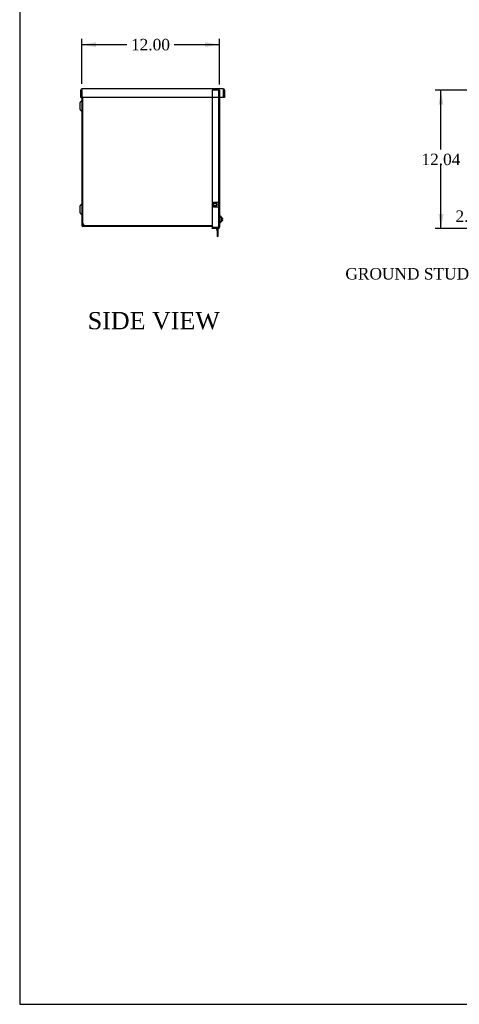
# Model space of a CAD drawing. Header units: inches. Extents: x 1 to 240, y -1 to 159.
# Tile 1 of 11: x 1 to 39, y 0 to 86. Entities that reach past the tile are written whole.
import ezdxf
from ezdxf import colors
from ezdxf.entities.mleader import LeaderData, LeaderLine
from ezdxf.enums import TextEntityAlignment as Align
from ezdxf.lldxf.tags import DXFTag
from ezdxf.math import Vec2, Vec3

# ---------------------------------------------------------------- set-up
doc = ezdxf.new("R2010")
doc.units = ezdxf.units.IN
doc.header["$MEASUREMENT"] = 0
for name, color, linetype in [('COM55240', 7, 'Continuous'), ('COM70472-33', 7, 'Continuous'), ('COM70473-33', 7, 'Continuous'), ('COM70474-5', 7, 'Continuous'), ('COM70985-13', 7, 'Continuous'), ('Default', 7, 'Continuous'), ('SCS19475', 7, 'Continuous'), ('STD26152', 7, 'Continuous')]:
    doc.layers.add(name, color=color, linetype=linetype)
doc.styles.add('SEACAD_Times_New_Roman', font='times.ttf')
tags = doc.linetypes.add('HIDDEN2', pattern=[0.1875, 0.125, -0.0625]).pattern_tags.tags
tags[6:7] = [DXFTag(74, 4), DXFTag(75, 0), DXFTag(340, '0'), DXFTag(46, 0.0), DXFTag(50, 0.0), DXFTag(44, 0.0), DXFTag(45, 0.0)]
tags[4:5] = [DXFTag(74, 4), DXFTag(75, 0), DXFTag(340, '0'), DXFTag(46, 0.0), DXFTag(50, 0.0), DXFTag(44, 0.0), DXFTag(45, 0.0)]
doc.dimstyles.new('HAMMOND_(STH_-_240x160)', dxfattribs={"dimtxt": 1, "dimasz": 1.25, "dimexe": 0.5, "dimexo": 0.5, "dimgap": 0.25, "dimtad": 0, "dimtih": 1, "dimtoh": 1, "dimzin": 0, "dimdsep": 46, "dimtxsty": 'SEACAD_Times_New_Roman', "dimblk1": '_SE_FILLED', "dimblk2": '_SE_FILLED', "dimsah": 1, "dimcen": 0.5, "dimadec": 0, "dimazin": 0, "dimtfac": 0.8, "dimtofl": 0, "dimtmove": 1, "dimatfit": 3, "dimfxl": 1, "dimtolj": 1, "dimtzin": 0, "dimarcsym": 0})

# ---------------------------------------------------------------- blocks, each defined once
blk = doc.blocks.new('_SE_FILLED')
at = {"color": 0}
blk.add_line((0, 0), (-1, 0), dxfattribs=at)
blk.add_solid([(0, 0), (-1, -0.1665), (-1, 0.1665), (0, 0)], dxfattribs=at)
blk = doc.blocks.new('SE4')
at = {"layer": 'COM55240', "color": 7, "linetype": 'Continuous'}
for p, q in [((18.086, 67.981), (18.075, 67.976)), ((18.075, 67.976), (18.16, 67.794)), ((18.136, 67.981), (18.163, 67.923)), ((18.163, 68.106), (18.163, 68.053)), ((18.163, 67.981), (18.163, 67.345)), ((18.22, 68.106), (18.22, 68.053)), ((18.22, 67.981), (18.22, 67.345)), ((18.22, 67.345), (18.163, 67.345)), ((18.163, 67.345), (18.163, 67.282)), ((18.22, 67.282), (18.163, 67.282)), ((18.22, 67.345), (18.22, 67.282))]:
    blk.add_line(p, q, dxfattribs=at)
blk.add_arc((18.134, 67.782), 0.029, 0, 25, dxfattribs=at)
at = {"layer": 'COM70472-33', "color": 7, "linetype": 'Continuous'}
for p, q in [((6.364, 80.054), (6.364, 80.045)), ((6.208, 78.922), (6.208, 78.384)), ((6.355, 79.111), (6.238, 78.994)), ((6.364, 79.403), (6.364, 68.261)), ((6.436, 79.403), (6.436, 68.261)), ((6.238, 78.312), (6.355, 78.194)), ((6.208, 69.922), (6.208, 69.384)), ((6.355, 70.111), (6.238, 69.994)), ((6.238, 69.312), (6.355, 69.194)), ((17.739, 68.225), (6.472, 68.225)), ((17.739, 68.153), (6.472, 68.153))]:
    blk.add_line(p, q, dxfattribs=at)
for centre, radius, start, end in [((6.31, 78.922), 0.102, 135, 180), ((6.334, 79.133), 0.03, 315, 0), ((6.31, 78.384), 0.102, 180, 225), ((6.334, 78.173), 0.03, 0, 45), ((6.31, 69.922), 0.102, 135, 180), ((6.334, 70.133), 0.03, 315, 0), ((6.31, 69.384), 0.102, 180, 225), ((6.334, 69.173), 0.03, 0, 45), ((6.472, 68.261), 0.108, 180, 270), ((6.472, 68.261), 0.036, 180, 270)]:
    blk.add_arc(centre, radius, start, end, dxfattribs=at)
at = {"layer": 'COM70473-33', "color": 7, "linetype": 'HIDDEN2'}
for p, q in [((18.256, 80.021), (17.739, 80.021)), ((17.739, 80.021), (17.739, 79.403)), ((18.364, 80.021), (18.256, 80.021)), ((18.292, 80.021), (18.292, 68.106)), ((18.364, 80.021), (18.364, 79.403)), ((18.51, 68.906), (18.317, 69.074)), ((18.317, 68.481), (18.51, 68.649)), ((18.006, 68.053), (18.006, 67.981)), ((18.256, 68.053), (18.256, 67.981))]:
    blk.add_line(p, q, dxfattribs=at)
at = {"layer": 'COM70473-33', "color": 7, "linetype": 'Continuous'}
for p, q in [((17.739, 79.403), (17.739, 68.106)), ((18.364, 79.403), (18.364, 68.106)), ((18.51, 69.002), (18.364, 69.129)), ((18.51, 69.002), (18.51, 68.554)), ((17.739, 68.106), (18.256, 68.106)), ((18.256, 68.053), (17.739, 68.053)), ((17.739, 67.981), (17.739, 68.053)), ((18.256, 67.981), (17.739, 67.981)), ((18.364, 68.106), (18.256, 68.106)), ((18.292, 68.089), (18.292, 68.106)), ((18.364, 68.427), (18.51, 68.554)), ((18.364, 68.089), (18.364, 68.106))]:
    blk.add_line(p, q, dxfattribs=at)
at = {"layer": 'COM70473-33', "color": 7, "linetype": 'HIDDEN2'}
for centre, start, end in [((18.364, 69.129), 180, 229), ((18.364, 68.427), 131, 180)]:
    blk.add_arc(centre, 0.072, start, end, dxfattribs=at)
at = {"layer": 'COM70473-33', "color": 7, "linetype": 'Continuous'}
for radius in [0.108, 0.036]:
    blk.add_arc((18.256, 68.089), radius, 270, 0, dxfattribs=at)
at = {"layer": 'COM70474-5', "color": 7, "linetype": 'Continuous'}
for p, q in [((6.544, 68.35), (6.436, 68.35)), ((6.561, 68.35), (6.544, 68.35)), ((6.561, 68.333), (6.561, 68.35)), ((6.561, 68.225), (6.561, 68.333))]:
    blk.add_line(p, q, dxfattribs=at)
at = {"layer": 'COM70985-13', "color": 7, "linetype": 'Continuous'}
for p, q in [((6.292, 79.403), (6.292, 80.045)), ((6.292, 80.045), (6.364, 80.045)), ((6.364, 80.045), (6.364, 79.403)), ((6.364, 79.403), (6.364, 80.045)), ((18.694, 80.153), (6.4, 80.153)), ((18.802, 80.045), (18.73, 80.045)), ((18.73, 80.045), (18.73, 79.403)), ((18.73, 79.403), (18.73, 80.045)), ((18.802, 80.045), (18.802, 79.403)), ((6.292, 79.403), (6.364, 79.403)), ((18.73, 79.403), (6.364, 79.403)), ((18.802, 79.403), (18.73, 79.403))]:
    blk.add_line(p, q, dxfattribs=at)
for centre, radius, start, end in [((6.4, 80.045), 0.108, 90, 180), ((6.4, 80.045), 0.036, 155.97754, 180), ((18.694, 80.045), 0.108, 0, 90), ((18.694, 80.045), 0.036, 0, 24.02246)]:
    blk.add_arc(centre, radius, start, end, dxfattribs=at)
for points in [[(6.364, 80.045), (6.367, 80.059), (6.37, 80.073), (6.376, 80.099), (6.379, 80.111), (6.385, 80.131), (6.388, 80.139), (6.394, 80.15), (6.397, 80.153), (6.4, 80.153)], [(18.694, 80.153), (18.697, 80.153), (18.7, 80.15), (18.706, 80.139), (18.709, 80.131), (18.715, 80.111), (18.718, 80.099), (18.724, 80.073), (18.727, 80.059), (18.73, 80.045)]]:
    blk.add_open_spline(points, degree=3, knots=[0, 0, 0, 0, 0.25, 0.25, 0.5, 0.5, 0.75, 0.75, 1, 1, 1, 1], dxfattribs=at)
at = {"layer": 'SCS19475', "color": 7, "linetype": 'Continuous'}
for p, q in [((18.577, 68.75), (18.577, 68.805)), ((18.637, 68.805), (18.577, 68.805)), ((18.577, 68.75), (18.637, 68.75)), ((18.633, 68.865), (18.633, 68.865)), ((18.633, 68.69), (18.633, 68.69)), ((18.637, 68.839), (18.637, 68.805)), ((18.637, 68.75), (18.637, 68.717))]:
    blk.add_line(p, q, dxfattribs=at)
for centre, start, end in [((18.513, 68.831), 15.79255, 91.31469), ((18.513, 68.724), 268.68531, 344.21495)]:
    blk.add_arc(centre, 0.125, start, end, dxfattribs=at)
for points in [[(18.633, 68.865), (18.634, 68.861), (18.635, 68.857), (18.636, 68.848), (18.637, 68.844), (18.637, 68.839)], [(18.637, 68.717), (18.637, 68.712), (18.636, 68.708), (18.635, 68.699), (18.634, 68.695), (18.633, 68.69)]]:
    blk.add_open_spline(points, degree=3, knots=[0, 0, 0, 0, 0.5, 0.5, 1, 1, 1, 1], dxfattribs=at)
at = {"layer": 'STD26152', "color": 7, "linetype": 'HIDDEN2'}
for p, q in [((17.852, 70.24), (17.832, 70.22)), ((17.832, 70.22), (17.832, 69.885)), ((17.832, 70.148), (18.152, 70.148)), ((18.152, 70.131), (17.832, 70.131)), ((17.832, 69.975), (18.152, 69.975)), ((17.832, 69.958), (18.152, 69.958)), ((17.832, 69.885), (17.852, 69.865)), ((17.852, 69.865), (17.852, 70.24)), ((18.272, 70.24), (17.852, 70.24)), ((17.852, 69.865), (18.272, 69.865)), ((18.152, 70.148), (18.152, 70.131)), ((18.152, 69.975), (18.152, 70.131)), ((18.199, 70.053), (18.152, 70.131)), ((18.152, 69.975), (18.199, 70.053)), ((18.152, 69.958), (18.152, 69.975)), ((18.272, 70.24), (18.272, 69.865)), ((18.292, 70.22), (18.272, 70.24)), ((18.272, 69.865), (18.292, 69.885))]:
    blk.add_line(p, q, dxfattribs=at)
blk = doc.blocks.new('DMBLK5671')
at = {"layer": 'Default', "linetype": 'Continuous'}
for points in [[(41.268, 71.303), (41.477, 70.053), (41.685, 71.303)], [(41.268, 66.803), (41.685, 66.803), (41.477, 68.053)]]:
    blk.add_hatch(color=7, dxfattribs=at).paths.add_polyline_path(points)
at = {"layer": 'Default', "color": 7, "linetype": 'Continuous'}
for p, q in [((41.477, 70.053), (41.477, 72.553)), ((46.554, 70.053), (40.977, 70.053)), ((44.607, 68.053), (40.977, 68.053)), ((41.477, 65.553), (41.477, 68.053))]:
    blk.add_line(p, q, dxfattribs=at)
at = {"layer": 'Default', "color": 7, "linetype": 'Continuous', "style": 'SEACAD_Times_New_Roman'}
for s, p in [('2.00', (38.935, 69.553)), ('I/S', (42.289, 69.553))]:
    blk.add_text(s, height=1, dxfattribs=at).set_placement(p, align=Align.TOP_LEFT)
blk = doc.blocks.new('DMBLK5673')
at = {"layer": 'Default', "linetype": 'Continuous'}
for points in [[(37.464, 78.771), (37.88, 78.771), (37.672, 80.021)], [(37.464, 69.231), (37.672, 67.981), (37.88, 69.231)]]:
    blk.add_hatch(color=7, dxfattribs=at).paths.add_polyline_path(points)
at = {"layer": 'Default', "color": 7, "linetype": 'Continuous'}
for p, q in [((44.59, 80.021), (37.172, 80.021)), ((37.672, 74.851), (37.672, 80.021)), ((37.672, 67.981), (37.672, 73.501)), ((44.607, 67.981), (37.172, 67.981))]:
    blk.add_line(p, q, dxfattribs=at)
at = {"layer": 'Default', "color": 7, "linetype": 'Continuous', "style": 'SEACAD_Times_New_Roman'}
blk.add_text('12.04', height=1, dxfattribs=at).set_placement((35.966, 74.501), align=Align.TOP_LEFT)
blk = doc.blocks.new('DMBLK5674')
at = {"layer": 'Default', "linetype": 'Continuous'}
for points in [[(7.614, 84.208), (6.364, 84), (7.614, 83.792)], [(17.114, 84.208), (17.114, 83.792), (18.364, 84)]]:
    blk.add_hatch(color=7, dxfattribs=at).paths.add_polyline_path(points)
at = {"layer": 'Default', "color": 7, "linetype": 'Continuous'}
for p, q in [((6.364, 80.581), (6.364, 84.5)), ((18.364, 80.521), (18.364, 84.5)), ((6.364, 84), (10.308, 84)), ((14.42, 84), (18.364, 84))]:
    blk.add_line(p, q, dxfattribs=at)
at = {"layer": 'Default', "color": 7, "linetype": 'Continuous', "style": 'SEACAD_Times_New_Roman'}
blk.add_text('12.00', height=1, dxfattribs=at).set_placement((10.658, 84.5), align=Align.TOP_LEFT)
blk = doc.blocks.new('BORDER')
at = {"layer": 'Default', "color": 7, "linetype": 'Continuous'}
for p, q in [((-41.86, 27.86), (-41.86, 0)), ((-41.86, 0), (0, 0))]:
    blk.add_line(p, q, dxfattribs=at)

msp = doc.modelspace()

# ---------------------------------------------------------------- block references
at = {"layer": 'Default', "color": 7, "xscale": 5.7, "yscale": 5.7, "zscale": 5.7}
msp.add_blockref('BORDER', (239.562, 0.401), dxfattribs=at)
at = {"layer": 'Default'}
msp.add_blockref('SE4', (0, 0), dxfattribs=at)

# ---------------------------------------------------------------- texts
at = {"layer": 'Default', "color": 7, "linetype": 'Continuous', "style": 'SEACAD_Times_New_Roman'}
msp.add_text('SIDE VIEW', height=1.5, dxfattribs=at).set_placement((6.889, 60.706), align=Align.TOP_LEFT)

# ---------------------------------------------------------------- dimensions: what is measured, and where the dimension line sits
at = {"layer": 'Default', "color": 7, "linetype": 'Continuous'}
for base, p1, p2, angle, text, picture, middle, dimtype in [((6.364, 84), (6.364, 80.081), (18.364, 80.021), 359.71352, '\\A1;<>', 'DMBLK5674', (12.364, 84), 161), ((37.672, 67.981), (45.107, 67.981), (45.09, 80.021), 90.0809, '\\A1;<>', 'DMBLK5673', (37.672, 74.001), 161), ((41.477, 70.053), (45.107, 68.053), (47.054, 70.053), 90, '\\A1;<> I/S', 'DMBLK5671', (41.477, 69.053), 160)]:
    dim = msp.add_linear_dim(base=base, p1=p1, p2=p2, angle=angle, text=text, dimstyle='HAMMOND_(STH_-_240x160)', override={"dimtmove": 0}, dxfattribs=at)
    dim.commit()
    dim.dimension.update_dxf_attribs({"geometry": picture, "text_midpoint": middle, "dimtype": dimtype})

# ---------------------------------------------------------------- leaders
ml = msp.add_multileader_mtext('Standard', dxfattribs=at)
ml.set_content('{\\pxsm0.9;\\fTimes New Roman|b0||i0||c0|p34;\\W1.;GROUND STUD\\P}', color=7)
ml.set_leader_properties()
ml.set_arrow_properties(name='_SE_FILLED')
ml.build(insert=Vec2(0, 0))
ml.multileader.update_dxf_attribs({"dogleg_length": 0, "arrow_head_size": 1.25})
ctx = ml.context
ctx.base_point, ctx.char_height, ctx.arrow_head_size, ctx.landing_gap_size = Vec3(29.422, 63.617), 1, 1.25, 0.35
ctx.text_align_type = 1
notes = []
notes.append((ctx, [(0, (1, 1, 0), (40.302, 64.027), (-1, 0), 0, [(0, [(47.054, 70.053)], 0, [])])]))
ctx.mtext.insert, ctx.mtext.alignment = Vec3(34.732, 64.538), 2
for ctx, leaders in notes:
    for number, flags, end, landing, length, lines in leaders:
        leader = LeaderData()
        leader.index, (leader.has_last_leader_line, leader.has_dogleg_vector, leader.attachment_direction) = number, flags
        leader.last_leader_point, leader.dogleg_vector, leader.dogleg_length = Vec3(end), Vec3(landing), length
        for number, points, colour, breaks in lines:
            line = LeaderLine()
            line.index, line.vertices, line.color, line.breaks = number, Vec3.list(points), colors.encode_raw_color(colour), breaks
            leader.lines.append(line)
        ctx.leaders.append(leader)

doc.saveas('drawing.dxf')
